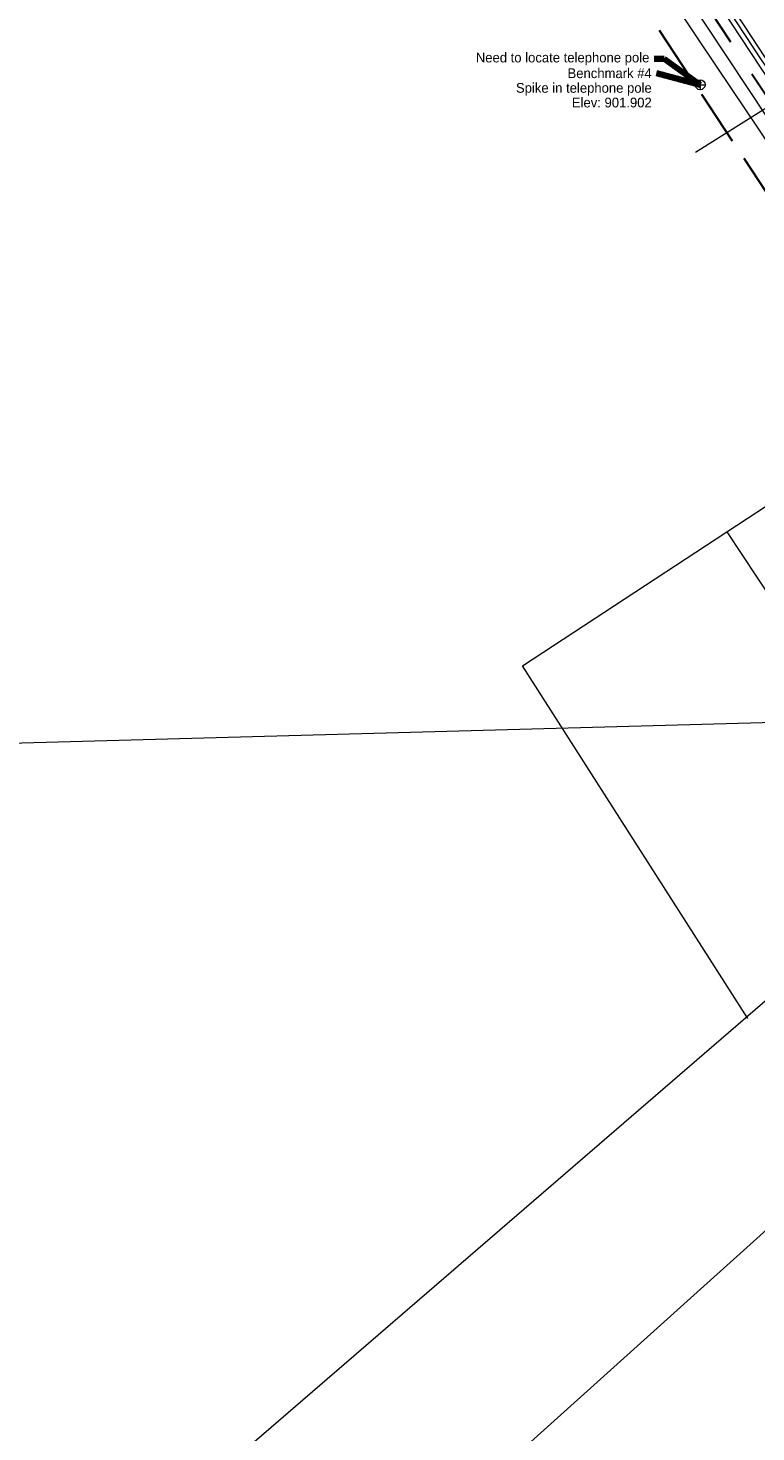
# Model space of a CAD drawing. Header units: feet. Extents: x 2433273 to 2447442, y 555003 to 575201.
# Tile 7 of 226: x 2439059 to 2439581, y 560543 to 561550. Entities that reach past the tile are written whole.
import ezdxf

# ---------------------------------------------------------------- set-up
doc = ezdxf.new("R2010")
doc.units = ezdxf.units.FT
doc.header["$LTSCALE"] = 50
doc.header["$MEASUREMENT"] = 0
for name, pattern in [('cl20', [100, 5, -5, 80, -5, 5]), ('DGN Style 2', [484.236387, 290.541832, -193.694555]), ('DGN Style 3', [677.930942, 484.236387, -193.694555]), ('DGN Style 5', [338.965471, 145.270916, -193.694555]), ('esmtuex', [4.65, 0.8, -0.275, -0.275, 0.8, -0.3, 0.8, -0.3, 0.8, -0.3]), ('rowex', [4.85, 0.8, -0.375, -0.375, 0.8, -0.3, 0.8, -0.3, 0.8, -0.3])]:
    doc.linetypes.add(name, pattern=pattern)
for name, color, linetype, lineweight in [('DV_X_Property_Line', 7, 'Continuous', 0), ('DV_X_Section_VMS_Line', 6, 'DGN Style 2', 0), ('PV_X_EOP', 7, 'DGN Style 3', 0), ('PV_X_Shoulder_Aggregate', 30, 'DGN Style 5', 0), ('RW_X_CL_20', 6, 'cl20', 0), ('RW_X_Esmt_U', 6, 'esmtuex', 30), ('RW_X_Fee_RW', 6, 'rowex', 30), ('SV_X_Break_Lines', 4, 'DGN Style 2', 0), ('SV_X_Control_Cells_Found', 7, 'Continuous', 0), ('SV_X_Text', 7, 'Continuous', 0), ('UT_X_Gas', 2, 'Continuous', 0)]:
    doc.layers.add(name, color=color, linetype=linetype, lineweight=lineweight)
doc.styles.add('Slanted-Normal LS 0.50', font='font31.shx', dxfattribs={"height": 0.14})
doc.styles.add('Slanted-Normal LS 0.50_0', font='font31.shx')
doc.dimstyles.new('Dec-0  Slanted', dxfattribs={"dimscale": 50, "dimtxt": 0.14, "dimasz": 0.14, "dimexe": 0.07, "dimexo": 0.07, "dimgap": 0.07, "dimtad": 1, "dimdec": 0, "dimzin": 3, "dimdsep": 46, "dimtxsty": 'Slanted-Normal LS 0.50_0', "dimcen": 0.09, "dimclrd": 97, "dimclre": 97, "dimclrt": 7, "dimadec": 0, "dimazin": 3, "dimtfac": 1, "dimtdec": 0, "dimtofl": 0, "dimtmove": 1, "dimatfit": 1, "dimfxl": 1, "dimtzin": 3, "dimlwd": 0, "dimlwe": 0, "dimarcsym": 0})

# ---------------------------------------------------------------- blocks, each defined once
blk = doc.blocks.new('BM_7')
at = {"layer": 'SV_X_Control_Cells_Found', "color": 2, "linetype": 'Continuous', "lineweight": 0}
for p, q in [((-0.07, 0), (0.07, 0)), ((0, 0.07), (0, -0.07))]:
    blk.add_line(p, q, dxfattribs=at)
blk.add_circle((0, 0), 0.0705, dxfattribs=at)

msp = doc.modelspace()

# ---------------------------------------------------------------- linework, layer by layer
at = {"layer": 'DV_X_Property_Line'}
for p, q in [((2439559.7, 561188.5), (2439717, 561291.5)), ((2439413.3, 561092.5), (2439559.7, 561188.5)), ((2439559.7, 561188.5), (2439623.1, 561092.5)), ((2439574.8, 560839.5), (2439413.3, 561092.5)), ((2439004, 560348.9), (2439855, 561083.4)), ((2439382.5, 560503.1), (2439919, 560985.6)), ((2439382.5, 560503.1), (2439919, 560985.6))]:
    msp.add_line(p, q, dxfattribs=at)
at = {"layer": 'DV_X_Section_VMS_Line'}
msp.add_line((2442059.3, 561119.8), (2433538.3, 560884.8), dxfattribs=at)
at = {"layer": 'PV_X_EOP', "flags": 128}
for points in [[(2439059.1, 562323.3), (2439089, 562277), (2439124, 562223.3), (2439152.8, 562180.2), (2439182.3, 562135.6), (2439209.9, 562093.4), (2439237.5, 562050.1), (2439266.5, 562006.4), (2439294.7, 561963.1), (2439323.5, 561918.8), (2439353.7, 561872.6), (2439381.8, 561830), (2439411.4, 561785), (2439439.7, 561740.3), (2439469.9, 561695.4), (2439497.7, 561652.8), (2439526.1, 561609.3), (2439555.4, 561564.4), (2439584.2, 561520.9), (2439613.6, 561476), (2439642.1, 561432.8), (2439670.9, 561388.6), (2439696.2, 561350.2), (2439724.8, 561307), (2439753.3, 561264.3), (2439781.2, 561222.1), (2439809.5, 561179.4), (2439836.7, 561138.6), (2439864.9, 561096.6), (2439892.6, 561055.4), (2439920.4, 561013.2), (2439947.1, 560972.3), (2439947.1, 560972.3), (2439975.1, 560930.3), (2439987.4, 560911.3)], [(2439965, 560898.9), (2439936.9, 560939.3), (2439914.7, 560974.9), (2439885.1, 561018.8), (2439844.7, 561079.4), (2439814.4, 561124.6), (2439785.7, 561168.4), (2439757.1, 561211.3), (2439725.6, 561259.4), (2439698.6, 561300.6), (2439666, 561350.4), (2439638.9, 561392.2), (2439611.9, 561433.7), (2439552.9, 561521.6), (2439522.9, 561566.6), (2439493.7, 561611.2), (2439466.4, 561652.9), (2439438.2, 561695.8), (2439409.1, 561739.3), (2439373.1, 561793.5), (2439345.1, 561837.2), (2439315.9, 561882.6), (2439284.5, 561931.4), (2439255.9, 561975.7), (2439228.6, 562018.5), (2439200, 562062.9), (2439169.5, 562110.6), (2439140.4, 562155), (2439112.1, 562198.8), (2439085.3, 562239.1), (2439055.8, 562286.3), (2439040.4, 562309.1)]]:
    msp.add_lwpolyline(points, dxfattribs=at)
at = {"layer": 'PV_X_Shoulder_Aggregate', "flags": 128}
msp.add_lwpolyline([(2439064.5, 562324.6), (2439093.5, 562281.7), (2439121.8, 562238.1), (2439148.9, 562194.5), (2439176.7, 562151.9), (2439203.7, 562109.2), (2439236, 562059.6), (2439266.7, 562012.4), (2439296, 561967.4), (2439327.2, 561920.7), (2439354.9, 561878.5), (2439382.4, 561835), (2439417.9, 561780.3), (2439452.2, 561725.8), (2439485.6, 561676.5), (2439516.4, 561629.5), (2439551, 561577.7), (2439584.3, 561526.9), (2439603.3, 561499.6), (2439627.3, 561459.6)], dxfattribs=at)
at = {"layer": 'RW_X_CL_20'}
msp.add_line((2440362.1, 560314.9), (2439330.9, 561875.9), dxfattribs=at)
msp.add_line((2440362.1, 560314.9), (2439330.9, 561875.9), dxfattribs=at)
at = {"layer": 'RW_X_Esmt_U'}
msp.add_line((2440368.8, 560319.3), (2439337.6, 561880.3), dxfattribs=at)
at = {"layer": 'RW_X_Fee_RW'}
msp.add_line((2440335.7, 560300.6), (2439305.8, 561859.4), dxfattribs=at)
at = {"layer": 'SV_X_Break_Lines', "flags": 128}
msp.add_lwpolyline([(2439065.4, 562327.8), (2439089.4, 562296.2), (2439118.5, 562250.6), (2439150.1, 562201.8), (2439178, 562158.4), (2439206, 562115.3), (2439236.4, 562066.3), (2439268.8, 562017.3), (2439301.9, 561965.3), (2439335, 561917.6), (2439361.2, 561876.8), (2439393.1, 561823.9), (2439431.2, 561766.7), (2439460, 561723.1), (2439489.8, 561674.6), (2439515.5, 561639.7), (2439545.3, 561592.6), (2439572.3, 561551.2), (2439596.9, 561513.7), (2439633.9, 561463.2), (2439667, 561416.2), (2439699.1, 561364.7), (2439739.9, 561303.3), (2439770.4, 561252.4), (2439801.2, 561208.2), (2439832.4, 561158.6), (2439863.2, 561116.6), (2439867.2, 561117.7), (2439871.7, 561120.8)], dxfattribs=at)
at = {"layer": 'UT_X_Gas'}
msp.add_line((2439631.7, 561520), (2439537.3, 561460.4), dxfattribs=at)

# ---------------------------------------------------------------- block references
at = {"layer": 'SV_X_Control_Cells_Found', "color": 2, "linetype": 'Continuous', "lineweight": 0, "xscale": 50, "yscale": 50, "zscale": 50}
msp.add_blockref('BM_7', (2439540.7, 561509), dxfattribs=at)

# ---------------------------------------------------------------- texts
at = {"layer": 'SV_X_Text', "color": 1, "insert": (2439504.3, 561527.5), "char_height": 7, "attachment_point": 6, "line_spacing_factor": 0.606, "style": 'Slanted-Normal LS 0.50'}
msp.add_mtext('Need to locate telephone pole', dxfattribs=at)
at = {"layer": 'SV_X_Text', "insert": (2439506, 561520.8), "char_height": 7, "attachment_point": 3, "line_spacing_factor": 0.9, "style": 'Slanted-Normal LS 0.50'}
msp.add_mtext('Benchmark #4\\PSpike in telephone pole\\PElev: 901.902', dxfattribs=at)

# ---------------------------------------------------------------- leaders
at = {"layer": 'SV_X_Text', "color": 97, "linetype": 'Continuous', "lineweight": 0, "annotation_type": 0, "has_hookline": 1, "hookline_direction": 1}
for points, text_width in [([(2439540.7, 561509), (2439514.8, 561527.5), (2439507.8, 561527.5)], 172.6), ([(2439540.7, 561509), (2439509.5, 561517.3)], 130.8)]:
    msp.add_leader(points, dimstyle='Dec-0  Slanted', override={"dimtad": 0, "dimclrd": 0, "dimlwd": 65534}, dxfattribs=dict(at, text_width=text_width))

doc.saveas('drawing.dxf')
